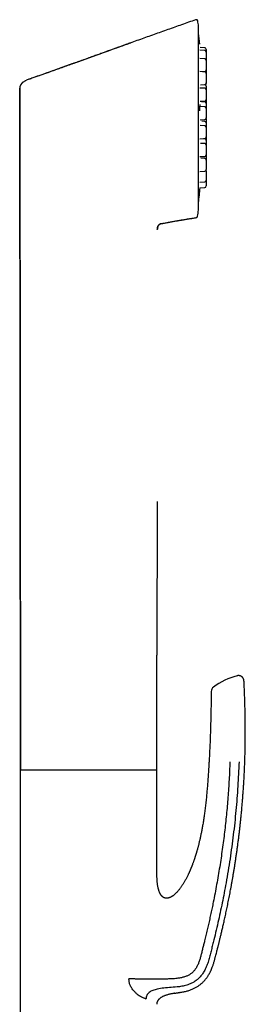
# Model space of a CAD drawing. Header units: millimetres. Extents: x 8 to 853, y 12 to 811.
# Tile 53 of 54: x 632 to 673, y 633 to 811. Entities that reach past the tile are written whole.
import ezdxf

# ---------------------------------------------------------------- set-up
doc = ezdxf.new("R2010")
doc.units = ezdxf.units.MM

msp = doc.modelspace()

# ---------------------------------------------------------------- linework, layer by layer
at = {"color": 7, "linetype": 'Continuous', "lineweight": 30}
for p, q in [((664.64, 811.15), (664.64, 811.18)), ((664.64, 811.15), (664.64, 811.12)), ((664.79, 776.88), (664.79, 810.22)), ((665.92, 806.31), (665.06, 806.35)), ((665.92, 805.79), (665.03, 805.84)), ((665.92, 804.29), (665.01, 804.34)), ((666.2, 803.99), (666.2, 802.28)), ((665.92, 801.94), (665, 801.99)), ((665.58, 801.96), (665.92, 801.98)), ((666.2, 801.64), (666.2, 799.92)), ((665.15, 799.58), (665.92, 799.62)), ((632.3, 798.97), (632.3, 798.94)), ((632.3, 798.94), (632.3, 798.97)), ((632.43, 675.15), (632.3, 798.94)), ((665.92, 798.95), (665.02, 798.99)), ((666.2, 798.65), (666.2, 796.93)), ((665.92, 795.58), (665.04, 795.62)), ((665.11, 796.59), (665.92, 796.63)), ((665.92, 796.47), (665.35, 796.5)), ((666.2, 795.28), (666.2, 793.56)), ((665.06, 793.21), (665.92, 793.26)), ((665.92, 792.13), (665.08, 792.17)), ((665.92, 792.95), (665.39, 792.98)), ((666.2, 791.83), (666.2, 790.11)), ((665.03, 789.76), (665.92, 789.81)), ((665.92, 788.91), (665.13, 788.95)), ((665.92, 789.78), (665.66, 789.8)), ((666.2, 788.61), (666.2, 786.89)), ((665.01, 786.54), (665.92, 786.59)), ((665.92, 786.21), (665.18, 786.24)), ((666.2, 785.91), (666.2, 784.19)), ((665.01, 783.84), (665.92, 783.89)), ((666.2, 783.96), (666.2, 782.24)), ((665.02, 781.89), (665.92, 781.94)), ((665.04, 780.88), (665.92, 780.92)), ((657.3, 773.31), (657.3, 773.39)), ((657.3, 773.31), (657.3, 773.31)), ((657.25, 723.95), (657.22, 696.04)), ((632.4, 675.15), (632.4, 611.23)), ((634.56, 675.15), (632.4, 675.15)), ((657.2, 675.15), (634.56, 675.15)), ((657.2, 657.65), (657.2, 675.15)), ((661.3, 634.79), (661.08, 634.76)), ((655.23, 633.6), (655.04, 633.69))]:
    msp.add_line(p, q, dxfattribs=at)
at = {"color": 7, "linetype": 'Continuous', "lineweight": 30, "flags": 128}
for points in [[(632.3, 798.93), (632.36, 736.67), (632.43, 675.15)], [(666.2, 793.47), (666.2, 793.51), (666.2, 793.52)]]:
    msp.add_lwpolyline(points, dxfattribs=at)
at = {"color": 7, "linetype": 'Continuous', "lineweight": 30}
for centre, radius, start, end in [((664.35, 811.1), 0.3, 17.582, 109.4587), ((556.05, 793.55), 110.01, 8.7303, 9.2063), ((664.59, 810.22), 0.2, 0, 8.7303), ((535.7, 793.55), 130, 5.933, 6.794), ((665.9, 806.01), 0.3, 0, 87), ((665.9, 805.49), 0.3, 0, 87), ((665.9, 803.99), 0.3, 0, 87), ((665.9, 802.28), 0.3, 273, 0), ((665.9, 801.64), 0.3, 0, 87), ((665.9, 799.92), 0.3, 273, 0), ((665.9, 799.33), 0.3, 0, 78.9887), ((665.9, 799.81), 0.3, 307.7949, 0), ((665.9, 798.65), 0.3, 0, 87), ((665.9, 796.93), 0.3, 273, 0), ((665.9, 796.17), 0.3, 0, 87), ((665.9, 795.28), 0.3, 0, 87), ((665.9, 793.56), 0.3, 273, 0), ((665.9, 792.65), 0.3, 360, 87), ((665.9, 791.83), 0.3, 0, 87), ((665.9, 790.11), 0.3, 273, 0), ((665.9, 789.48), 0.3, 0, 87), ((665.9, 788.61), 0.3, 0, 87), ((665.9, 786.89), 0.3, 273, 0), ((665.9, 785.91), 0.3, 0, 87), ((665.9, 784.19), 0.3, 273, 0), ((665.9, 783.96), 0.3, 0, 22.5278), ((665.9, 782.24), 0.3, 273, 0), ((665.9, 781.22), 0.3, 273, 0), ((535.7, 793.55), 130, 353.206, 354.4058), ((556.05, 793.55), 110.01, 350.6709, 351.2697), ((664.59, 776.88), 0.2, 351.2697, 0), ((675.08, 679.92), 12.81, 104.9693, 126.3491), ((668.09, 689.43), 1, 126.349, 179.5435)]:
    msp.add_arc(centre, radius, start, end, dxfattribs=at)
for points, knots in [([(664.25, 811.39), (663.4, 811.09), (661.72, 810.49), (659.21, 809.6), (656.71, 808.71), (654.22, 807.82), (651.74, 806.93), (649.28, 806.04), (646.75, 805.13), (644.14, 804.2), (641.47, 803.24), (638.81, 802.3), (636.16, 801.36), (634.4, 800.73), (633.52, 800.42)], [0, 0, 0, 0, 0.0821571, 0.1639372, 0.2453407, 0.3263684, 0.4070208, 0.4872983, 0.5672015, 0.6546631, 0.741673, 0.8282319, 0.9143406, 1, 1, 1, 1]), ([(664.64, 811.15), (664.64, 811.16), (664.63, 811.19), (664.62, 811.22), (664.61, 811.25), (664.59, 811.27), (664.57, 811.3), (664.54, 811.33), (664.5, 811.35), (664.46, 811.38), (664.41, 811.39), (664.37, 811.4), (664.33, 811.4), (664.29, 811.39), (664.26, 811.38), (664.25, 811.38)], [0, 0, 0, 0, 0.086658, 0.158087, 0.211374, 0.258054, 0.326365, 0.401536, 0.480895, 0.594641, 0.700142, 0.759787, 0.830895, 0.911737, 1, 1, 1, 1]), ([(652.56, 807.22), (652.51, 807.2), (652.41, 807.17), (652.25, 807.11), (652.08, 807.05), (651.89, 806.98), (651.68, 806.91), (651.47, 806.83), (651.25, 806.75), (651.01, 806.66), (650.77, 806.58), (650.51, 806.48), (650.23, 806.38), (649.93, 806.28), (649.62, 806.16), (649.29, 806.04), (648.94, 805.92), (648.58, 805.79), (648.21, 805.66), (647.84, 805.52), (647.46, 805.38), (647.06, 805.24), (646.66, 805.1), (646.23, 804.95), (645.8, 804.79), (645.35, 804.63), (644.88, 804.46), (644.4, 804.29), (643.91, 804.11), (643.4, 803.93), (642.9, 803.75), (642.4, 803.57), (641.9, 803.39), (641.39, 803.21), (640.88, 803.03), (640.35, 802.84), (639.81, 802.64), (639.25, 802.45), (638.69, 802.25), (638.12, 802.04), (637.54, 801.84), (636.94, 801.62), (636.3, 801.4), (635.61, 801.15), (634.87, 800.89), (634.18, 800.65), (633.73, 800.49), (633.53, 800.42)], [0, 0, 0, 0, 0.007647, 0.016067, 0.025261, 0.035228, 0.045969, 0.057484, 0.06905, 0.081302, 0.09424, 0.107864, 0.122173, 0.138096, 0.154788, 0.172246, 0.190471, 0.209459, 0.22921, 0.24853, 0.268525, 0.289194, 0.310536, 0.332548, 0.355648, 0.37944, 0.403922, 0.429093, 0.454951, 0.481493, 0.508717, 0.53427, 0.560394, 0.587086, 0.614345, 0.642168, 0.670555, 0.699503, 0.72901, 0.759075, 0.789696, 0.82087, 0.852596, 0.890692, 0.929548, 0.96916, 1, 1, 1, 1]), ([(666.2, 806.01), (666.2, 806.01), (666.2, 806.01), (666.2, 806), (666.2, 805.99), (666.2, 805.97), (666.2, 805.95), (666.2, 805.91), (666.2, 805.87), (666.2, 805.82), (666.2, 805.76), (666.2, 805.69), (666.2, 805.63), (666.2, 805.57), (666.2, 805.53), (666.2, 805.51), (666.2, 805.5)], [0, 0, 0, 0, 0.065553, 0.130628, 0.195599, 0.260845, 0.326739, 0.415497, 0.503452, 0.591543, 0.680704, 0.769463, 0.857418, 0.916087, 0.975094, 1, 1, 1, 1]), ([(666.2, 805.49), (666.2, 805.49), (666.2, 805.49), (666.2, 805.48), (666.2, 805.47), (666.2, 805.46), (666.2, 805.43), (666.2, 805.4), (666.2, 805.35), (666.2, 805.3), (666.2, 805.24), (666.2, 805.18), (666.2, 805.12), (666.2, 805.06), (666.2, 805.01), (666.2, 804.94), (666.2, 804.85), (666.2, 804.74), (666.2, 804.65), (666.2, 804.57), (666.2, 804.51), (666.2, 804.44), (666.2, 804.38), (666.2, 804.31), (666.2, 804.24), (666.2, 804.16), (666.2, 804.09), (666.2, 804.04), (666.2, 804.01), (666.2, 804)], [0, 0, 0, 0, 0.031413, 0.062596, 0.093729, 0.124995, 0.15657, 0.199103, 0.24125, 0.283463, 0.326188, 0.36872, 0.410868, 0.438981, 0.467257, 0.495826, 0.54802, 0.599909, 0.65233, 0.683743, 0.714926, 0.74606, 0.777325, 0.808901, 0.851433, 0.89358, 0.935793, 0.978518, 1, 1, 1, 1]), ([(666.2, 802.31), (666.2, 802.31), (666.2, 802.31), (666.2, 802.3), (666.2, 802.29), (666.2, 802.27), (666.2, 802.25), (666.2, 802.21), (666.2, 802.17), (666.2, 802.12), (666.2, 802.06), (666.2, 801.99), (666.2, 801.93), (666.2, 801.87), (666.2, 801.82), (666.2, 801.75), (666.2, 801.69), (666.2, 801.65), (666.2, 801.65)], [0, 0, 0, 0, 0.056407, 0.112402, 0.168308, 0.224451, 0.28115, 0.357525, 0.433208, 0.509008, 0.585729, 0.662103, 0.737787, 0.78827, 0.839044, 0.890345, 0.984068, 1, 1, 1, 1]), ([(632.96, 800.11), (632.95, 800.1), (632.91, 800.07), (632.86, 800.02), (632.8, 799.97), (632.74, 799.91), (632.69, 799.86), (632.65, 799.8), (632.61, 799.75), (632.57, 799.71), (632.54, 799.66), (632.51, 799.6), (632.47, 799.55), (632.44, 799.49), (632.41, 799.42), (632.38, 799.34), (632.35, 799.27), (632.33, 799.2), (632.31, 799.11), (632.3, 799.03), (632.3, 798.97), (632.3, 798.94)], [0, 0, 0, 0, 0.037204, 0.097328, 0.162969, 0.226044, 0.283315, 0.334807, 0.380599, 0.420828, 0.460063, 0.508026, 0.55012, 0.597523, 0.65028, 0.708454, 0.758979, 0.813162, 0.871185, 0.933328, 1, 1, 1, 1]), ([(632.86, 800.02), (632.91, 800.07), (633, 800.15), (633.18, 800.26), (633.35, 800.35), (633.47, 800.4), (633.52, 800.42)], [0, 0, 0, 0, 0.256325, 0.489636, 0.780029, 1, 1, 1, 1]), ([(666.2, 799.92), (666.2, 799.91), (666.2, 799.89), (666.2, 799.86), (666.2, 799.83), (666.2, 799.81), (666.2, 799.81), (666.2, 799.81)], [0, 0, 0, 0, 0.132285, 0.26623, 0.510941, 0.754224, 1, 1, 1, 1]), ([(666.2, 799.33), (666.2, 799.33), (666.2, 799.33), (666.2, 799.33), (666.2, 799.31), (666.2, 799.3), (666.2, 799.27), (666.2, 799.24), (666.2, 799.2), (666.2, 799.14), (666.2, 799.08), (666.2, 799.02), (666.2, 798.96), (666.2, 798.9), (666.2, 798.85), (666.2, 798.78), (666.2, 798.71), (666.2, 798.66), (666.2, 798.65)], [0, 0, 0, 0, 0.055422, 0.11044, 0.16537, 0.220533, 0.276243, 0.351284, 0.425646, 0.500123, 0.575505, 0.650546, 0.724908, 0.77451, 0.824398, 0.874803, 0.966891, 1, 1, 1, 1]), ([(632.3, 798.94), (632.3, 798.94), (632.3, 798.94), (632.3, 798.94), (632.3, 798.94)], [0, 0, 0, 0, 0.5, 1, 1, 1, 1]), ([(665.01, 794.83), (665.01, 794.83), (665.01, 794.88), (665.01, 794.96), (665.01, 795.09), (665.02, 795.2), (665.02, 795.3), (665.03, 795.39), (665.03, 795.47), (665.04, 795.55), (665.04, 795.6), (665.05, 795.65), (665.05, 795.69), (665.05, 795.72), (665.05, 795.74), (665.06, 795.76), (665.06, 795.79), (665.06, 795.83), (665.07, 795.86), (665.07, 795.89), (665.08, 795.92), (665.08, 795.94), (665.09, 795.96), (665.09, 795.97), (665.09, 795.98), (665.1, 795.99), (665.1, 795.99), (665.1, 795.99), (665.1, 795.99)], [0, 0, 0, 0, 0.00118, 0.075124, 0.148607, 0.221658, 0.283951, 0.345784, 0.403376, 0.45512, 0.501001, 0.541009, 0.575144, 0.595545, 0.613086, 0.633973, 0.663316, 0.701071, 0.738917, 0.781538, 0.821665, 0.857855, 0.890125, 0.918499, 0.943009, 0.966867, 0.994701, 1, 1, 1, 1]), ([(666.2, 796.93), (666.2, 796.91), (666.2, 796.89), (666.2, 796.84), (666.2, 796.78), (666.2, 796.71), (666.2, 796.65), (666.2, 796.59), (666.2, 796.54), (666.2, 796.47), (666.2, 796.38), (666.2, 796.28), (666.2, 796.21), (666.2, 796.17)], [0, 0, 0, 0, 0.081485, 0.176065, 0.271793, 0.367089, 0.461523, 0.524514, 0.587867, 0.651878, 0.768821, 0.885082, 1, 1, 1, 1]), ([(666.2, 796.17), (666.2, 796.17), (666.2, 796.17), (666.2, 796.16), (666.2, 796.15), (666.2, 796.13), (666.2, 796.11), (666.2, 796.07), (666.2, 796.03), (666.2, 795.98), (666.2, 795.92), (666.2, 795.85), (666.2, 795.79), (666.2, 795.73), (666.2, 795.68), (666.2, 795.61), (666.2, 795.52), (666.2, 795.42), (666.2, 795.33), (666.2, 795.29), (666.2, 795.28)], [0, 0, 0, 0, 0.047176, 0.094007, 0.140763, 0.187718, 0.235138, 0.299013, 0.36231, 0.425705, 0.48987, 0.553745, 0.617043, 0.659264, 0.701729, 0.744633, 0.823018, 0.900946, 0.979672, 1, 1, 1, 1]), ([(666.2, 793.47), (666.2, 793.47), (666.2, 793.47), (666.2, 793.47), (666.2, 793.45), (666.2, 793.44), (666.2, 793.41), (666.2, 793.38), (666.2, 793.34), (666.2, 793.28), (666.2, 793.22), (666.2, 793.16), (666.2, 793.1), (666.2, 793.04), (666.2, 792.99), (666.2, 792.92), (666.2, 792.83), (666.2, 792.74), (666.2, 792.68), (666.2, 792.66)], [0, 0, 0, 0, 0.04962, 0.098877, 0.148056, 0.197442, 0.247319, 0.314503, 0.38108, 0.447759, 0.515248, 0.582432, 0.649009, 0.693417, 0.738082, 0.783209, 0.865655, 0.94762, 1, 1, 1, 1]), ([(666.2, 792.65), (666.2, 792.65), (666.2, 792.65), (666.2, 792.64), (666.2, 792.63), (666.2, 792.61), (666.2, 792.59), (666.2, 792.56), (666.2, 792.51), (666.2, 792.46), (666.2, 792.4), (666.2, 792.34), (666.2, 792.27), (666.2, 792.21), (666.2, 792.16), (666.2, 792.09), (666.2, 792.01), (666.2, 791.91), (666.2, 791.85), (666.2, 791.83)], [0, 0, 0, 0, 0.0496195, 0.0988765, 0.1480555, 0.1974424, 0.2473194, 0.3145034, 0.3810799, 0.447759, 0.515248, 0.5824322, 0.6490087, 0.6934171, 0.7380816, 0.7832092, 0.8656547, 0.9476197, 1, 1, 1, 1]), ([(666.2, 790.11), (666.2, 790.1), (666.2, 790.06), (666.2, 789.98), (666.2, 789.87), (666.2, 789.78), (666.2, 789.7), (666.2, 789.64), (666.2, 789.57), (666.2, 789.52), (666.2, 789.5), (666.2, 789.49)], [0, 0, 0, 0, 0.040618, 0.211107, 0.380602, 0.551833, 0.654441, 0.7563, 0.857997, 0.960124, 1, 1, 1, 1]), ([(666.2, 789.48), (666.2, 789.48), (666.2, 789.48), (666.2, 789.47), (666.2, 789.46), (666.2, 789.45), (666.2, 789.42), (666.2, 789.39), (666.2, 789.34), (666.2, 789.29), (666.2, 789.23), (666.2, 789.17), (666.2, 789.11), (666.2, 789.05), (666.2, 789), (666.2, 788.93), (666.2, 788.84), (666.2, 788.73), (666.2, 788.66), (666.2, 788.62), (666.2, 788.61)], [0, 0, 0, 0, 0.047752, 0.095156, 0.142484, 0.190012, 0.238012, 0.302668, 0.366739, 0.430909, 0.495858, 0.560514, 0.624585, 0.667322, 0.710306, 0.753736, 0.833078, 0.911959, 0.991647, 1, 1, 1, 1]), ([(666.2, 786.89), (666.2, 786.88), (666.2, 786.85), (666.2, 786.8), (666.2, 786.73), (666.2, 786.65), (666.2, 786.54), (666.2, 786.45), (666.2, 786.37), (666.2, 786.3), (666.2, 786.24), (666.2, 786.18), (666.2, 786.11), (666.2, 786.04), (666.2, 785.97), (666.2, 785.93), (666.2, 785.91)], [0, 0, 0, 0, 0.036343, 0.092489, 0.149217, 0.252855, 0.35589, 0.45998, 0.522354, 0.584273, 0.646094, 0.708176, 0.770874, 0.855328, 0.939018, 1, 1, 1, 1]), ([(666.2, 782.24), (666.2, 782.22), (666.2, 782.17), (666.2, 782.09), (666.2, 782.01), (666.2, 781.95), (666.2, 781.89), (666.2, 781.82), (666.2, 781.76), (666.2, 781.68), (666.2, 781.61), (666.2, 781.54), (666.2, 781.47), (666.2, 781.41), (666.2, 781.37), (666.2, 781.33), (666.2, 781.3), (666.2, 781.27), (666.2, 781.25), (666.2, 781.22), (666.2, 781.22), (666.2, 781.22)], [0, 0, 0, 0, 0.03241, 0.104382, 0.14751, 0.190323, 0.233068, 0.275994, 0.319346, 0.37774, 0.435607, 0.493563, 0.552222, 0.610617, 0.668484, 0.707082, 0.745903, 0.785127, 0.856787, 0.928029, 1, 1, 1, 1]), ([(657.33, 773.59), (657.33, 773.6), (657.33, 773.63), (657.34, 773.66), (657.35, 773.7), (657.36, 773.74), (657.38, 773.78), (657.4, 773.84), (657.42, 773.89), (657.44, 773.94), (657.46, 773.98), (657.49, 774.02), (657.51, 774.05), (657.53, 774.08), (657.55, 774.11), (657.58, 774.15), (657.61, 774.19), (657.66, 774.23), (657.71, 774.27), (657.76, 774.31), (657.82, 774.34), (657.88, 774.36), (657.93, 774.37), (657.95, 774.38)], [0, 0, 0, 0, 0.024005, 0.061766, 0.088517, 0.117452, 0.167813, 0.228186, 0.294289, 0.353817, 0.400797, 0.442274, 0.478385, 0.509373, 0.542995, 0.584775, 0.634516, 0.692004, 0.757073, 0.81085, 0.869014, 0.93187, 1, 1, 1, 1]), ([(657.96, 774.37), (657.92, 774.36), (657.82, 774.33), (657.69, 774.25), (657.58, 774.15), (657.51, 774.05), (657.43, 773.93), (657.37, 773.78), (657.34, 773.66), (657.33, 773.61)], [0, 0, 0, 0, 0.129097, 0.276748, 0.447192, 0.542746, 0.645753, 0.853338, 1, 1, 1, 1]), ([(657.95, 774.37), (658, 774.38), (658.2, 774.42), (658.56, 774.49), (659.02, 774.58), (659.48, 774.66), (659.95, 774.75), (660.43, 774.83), (660.93, 774.92), (661.41, 775), (661.88, 775.08), (662.34, 775.15), (662.79, 775.22), (663.23, 775.29), (663.65, 775.36), (664.02, 775.42), (664.26, 775.46), (664.36, 775.48)], [0, 0, 0, 0, 0.020825, 0.095453, 0.168327, 0.239475, 0.308922, 0.388623, 0.466041, 0.541217, 0.614193, 0.686431, 0.756463, 0.82433, 0.890076, 0.953743, 1, 1, 1, 1]), ([(657.96, 774.37), (658.18, 774.41), (658.6, 774.49), (659.24, 774.61), (659.87, 774.73), (660.48, 774.84), (661.09, 774.94), (661.72, 775.04), (662.37, 775.15), (663.05, 775.26), (663.71, 775.36), (664.14, 775.43), (664.36, 775.47)], [0, 0, 0, 0, 0.101367, 0.2011186, 0.2992445, 0.3957326, 0.4905688, 0.5837381, 0.6913823, 0.7966602, 0.8995425, 1, 1, 1, 1]), ([(664.36, 775.48), (664.38, 775.48), (664.41, 775.49), (664.45, 775.51), (664.48, 775.52), (664.49, 775.53), (664.51, 775.55), (664.53, 775.57), (664.56, 775.61), (664.58, 775.65), (664.6, 775.69), (664.6, 775.71), (664.6, 775.72)], [0, 0, 0, 0, 0.152097, 0.27952, 0.348639, 0.404201, 0.450902, 0.544317, 0.669156, 0.822779, 0.908928, 1, 1, 1, 1]), ([(664.51, 775.55), (664.51, 775.55), (664.51, 775.55), (664.52, 775.55), (664.53, 775.56), (664.54, 775.58), (664.55, 775.59), (664.57, 775.61), (664.58, 775.64), (664.59, 775.67), (664.6, 775.68), (664.6, 775.7)], [0, 0, 0, 0, 0.0001744, 0.0186936, 0.0742182, 0.1571878, 0.2685513, 0.4085742, 0.5772632, 0.7744837, 1, 1, 1, 1]), ([(657.3, 773.31), (657.3, 773.34), (657.3, 773.39), (657.31, 773.46), (657.32, 773.52), (657.32, 773.56), (657.33, 773.59), (657.33, 773.59)], [0, 0, 0, 0, 0.292891, 0.542982, 0.74815, 0.930165, 1, 1, 1, 1]), ([(657.33, 773.59), (657.33, 773.59), (657.31, 773.53), (657.31, 773.44), (657.3, 773.35), (657.3, 773.31)], [0, 0, 0, 0, 0.051104, 0.58765, 1, 1, 1, 1]), ([(657.33, 773.62), (657.33, 773.62), (657.34, 773.63), (657.34, 773.64), (657.34, 773.65)], [0, 0, 0, 0, 0.048142, 1, 1, 1, 1]), ([(657.33, 773.57), (657.33, 773.58), (657.33, 773.58), (657.33, 773.59), (657.33, 773.6)], [0, 0, 0, 0, 0.0499858, 1, 1, 1, 1]), ([(657.2, 675.15), (657.2, 679.05), (657.21, 686.02), (657.22, 692.98), (657.22, 696.04)], [0, 0, 0, 0, 0.560616, 1, 1, 1, 1]), ([(673.03, 691.38), (673.03, 691.41), (673.03, 691.47), (673.01, 691.55), (672.99, 691.63), (672.96, 691.71), (672.93, 691.78), (672.89, 691.84), (672.85, 691.9), (672.81, 691.96), (672.77, 692), (672.73, 692.04), (672.69, 692.08), (672.65, 692.11), (672.61, 692.15), (672.55, 692.18), (672.49, 692.22), (672.42, 692.25), (672.35, 692.28), (672.26, 692.3), (672.17, 692.32), (672.08, 692.33), (671.98, 692.33), (671.88, 692.31), (671.81, 692.3), (671.78, 692.29)], [0, 0, 0, 0, 0.050048, 0.098823, 0.145902, 0.190894, 0.23345, 0.27327, 0.317087, 0.356266, 0.390555, 0.419784, 0.449132, 0.477702, 0.50999, 0.545944, 0.585474, 0.628436, 0.674627, 0.723777, 0.775551, 0.829544, 0.885294, 0.942291, 1, 1, 1, 1]), ([(661.3, 634.79), (661.4, 634.8), (661.61, 634.83), (661.93, 634.89), (662.26, 634.95), (662.58, 635.03), (662.89, 635.11), (663.19, 635.21), (663.47, 635.31), (663.75, 635.43), (664.01, 635.55), (664.25, 635.68), (664.49, 635.82), (664.71, 635.96), (664.92, 636.11), (665.12, 636.26), (665.31, 636.41), (665.48, 636.57), (665.64, 636.73), (665.8, 636.89), (665.94, 637.04), (666.07, 637.21), (666.21, 637.38), (666.34, 637.56), (666.45, 637.73), (666.56, 637.9), (666.66, 638.06), (666.75, 638.22), (666.84, 638.39), (666.93, 638.56), (667.01, 638.73), (667.09, 638.9), (667.16, 639.07), (667.24, 639.27), (667.33, 639.49), (667.42, 639.75), (667.51, 640.02), (667.59, 640.28), (667.66, 640.55), (667.73, 640.81), (667.8, 641.07), (667.88, 641.39), (667.98, 641.75), (668.08, 642.15), (668.17, 642.48), (668.23, 642.73), (668.28, 642.92), (668.32, 643.09), (668.37, 643.27), (668.42, 643.47), (668.48, 643.7), (668.54, 643.97), (668.61, 644.24), (668.68, 644.54), (668.76, 644.85), (668.84, 645.17), (668.92, 645.5), (669, 645.85), (669.09, 646.22), (669.18, 646.61), (669.27, 647.02), (669.37, 647.44), (669.47, 647.87), (669.57, 648.33), (669.67, 648.8), (669.77, 649.27), (669.87, 649.76), (669.98, 650.25), (670.08, 650.75), (670.19, 651.27), (670.29, 651.8), (670.4, 652.34), (670.5, 652.89), (670.61, 653.45), (670.72, 654.04), (670.83, 654.64), (670.94, 655.26), (671.05, 655.89), (671.16, 656.54), (671.27, 657.21), (671.38, 657.88), (671.48, 658.58), (671.59, 659.29), (671.7, 660.01), (671.8, 660.74), (671.9, 661.49), (672, 662.26), (672.1, 663.04), (672.2, 663.81), (672.29, 664.58), (672.37, 665.33), (672.45, 666.1), (672.53, 666.87), (672.61, 667.66), (672.68, 668.49), (672.76, 669.36), (672.83, 670.26), (672.89, 671.18), (672.96, 672.11), (673.02, 673.06), (673.07, 674.02), (673.12, 674.97), (673.16, 675.91), (673.19, 676.82), (673.22, 677.76), (673.24, 678.7), (673.26, 679.66), (673.27, 680.62), (673.28, 681.6), (673.28, 682.6), (673.28, 683.6), (673.27, 684.61), (673.25, 685.64), (673.22, 686.66), (673.19, 687.67), (673.16, 688.67), (673.12, 689.68), (673.08, 690.59), (673.05, 691.15), (673.03, 691.38)], [0, 0, 0, 0, 0.004973, 0.010642, 0.016181, 0.021592, 0.026873, 0.032022, 0.037038, 0.041923, 0.046679, 0.051308, 0.055809, 0.060182, 0.064427, 0.068543, 0.072531, 0.076394, 0.080131, 0.083746, 0.087239, 0.09061, 0.094389, 0.098003, 0.101452, 0.104738, 0.107863, 0.110828, 0.114125, 0.117253, 0.120341, 0.123395, 0.126414, 0.129398, 0.13402, 0.138558, 0.143016, 0.147702, 0.152296, 0.156814, 0.161262, 0.165639, 0.172779, 0.179723, 0.186473, 0.189588, 0.19266, 0.195689, 0.198684, 0.201793, 0.20599, 0.210456, 0.21519, 0.220192, 0.225462, 0.230898, 0.236592, 0.242543, 0.248752, 0.255352, 0.26222, 0.269354, 0.276756, 0.284423, 0.292357, 0.300557, 0.308577, 0.316835, 0.325332, 0.334067, 0.343039, 0.352081, 0.361353, 0.370853, 0.380581, 0.390742, 0.401141, 0.411776, 0.422647, 0.433755, 0.445099, 0.456678, 0.468493, 0.480543, 0.492828, 0.505348, 0.518102, 0.531091, 0.544314, 0.55664, 0.569163, 0.581883, 0.594798, 0.60791, 0.621219, 0.63596, 0.650935, 0.666144, 0.681586, 0.697261, 0.713169, 0.729311, 0.744312, 0.75951, 0.774904, 0.790494, 0.80628, 0.822263, 0.838443, 0.854819, 0.871393, 0.888164, 0.905134, 0.922301, 0.938669, 0.955213, 0.971934, 0.988833, 1, 1, 1, 1]), ([(667.09, 689.44), (667.08, 688.84), (667.07, 687.65), (667.04, 685.85), (667, 684.06), (666.95, 682.4), (666.9, 680.87), (666.84, 679.46), (666.77, 678.05), (666.72, 677.12), (666.69, 676.65)], [0, 0, 0, 0, 0.140001, 0.279998, 0.419994, 0.559993, 0.669994, 0.779996, 0.889998, 1, 1, 1, 1]), ([(670.48, 676.65), (670.46, 676.11), (670.42, 675.04), (670.34, 673.44), (670.24, 671.83), (670.13, 670.23), (670, 668.63), (669.85, 667.06), (669.69, 665.49), (669.51, 663.93), (669.32, 662.36), (669.1, 660.78), (668.87, 659.2), (668.63, 657.6), (668.36, 656.01), (668.08, 654.41), (667.78, 652.8), (667.5, 651.39), (667.25, 650.17), (667.03, 649.16), (666.81, 648.14), (666.59, 647.14), (666.36, 646.15), (666.13, 645.17), (665.91, 644.28), (665.71, 643.48), (665.53, 642.77), (665.36, 642.06), (665.21, 641.5), (665.1, 641.06), (665.01, 640.76), (664.92, 640.47), (664.81, 640.18), (664.69, 639.89), (664.56, 639.62), (664.42, 639.36), (664.27, 639.12), (664.11, 638.9), (663.94, 638.7), (663.76, 638.5), (663.56, 638.33), (663.35, 638.17), (663.13, 638.02), (662.9, 637.89), (662.65, 637.78), (662.39, 637.68), (662.11, 637.59), (661.81, 637.51), (661.51, 637.44), (661.19, 637.39), (660.83, 637.34), (660.43, 637.3), (659.98, 637.27), (659.56, 637.25), (659.16, 637.24), (658.78, 637.24), (658.4, 637.23), (658.01, 637.23), (657.61, 637.23), (657.2, 637.23), (656.79, 637.22), (656.37, 637.22), (655.96, 637.22), (655.56, 637.22), (655.17, 637.22), (654.78, 637.23), (654.39, 637.23), (654.02, 637.23), (653.68, 637.24), (653.36, 637.24), (653.05, 637.25), (652.74, 637.25), (652.43, 637.26), (652.24, 637.27), (652.14, 637.27)], [0, 0, 0, 0, 0.031348, 0.062714, 0.094084, 0.125442, 0.156771, 0.187494, 0.218158, 0.248778, 0.279378, 0.310617, 0.341905, 0.373279, 0.404773, 0.436442, 0.468317, 0.500315, 0.520687, 0.54101, 0.561231, 0.581293, 0.601146, 0.620738, 0.64002, 0.654625, 0.669001, 0.683144, 0.697057, 0.703227, 0.70935, 0.715426, 0.721456, 0.72744, 0.733377, 0.739265, 0.744546, 0.74979, 0.754999, 0.760177, 0.765337, 0.770491, 0.775651, 0.780829, 0.78604, 0.791291, 0.797229, 0.803246, 0.809361, 0.815586, 0.821934, 0.83045, 0.839216, 0.848253, 0.855352, 0.86263, 0.870095, 0.87776, 0.885637, 0.893576, 0.901699, 0.909991, 0.918435, 0.926232, 0.934137, 0.94214, 0.950232, 0.9584, 0.965256, 0.972153, 0.979083, 0.986038, 0.993012, 1, 1, 1, 1]), ([(666.69, 676.65), (666.68, 676.44), (666.65, 676.01), (666.61, 675.38), (666.57, 674.77), (666.53, 674.16), (666.49, 673.57), (666.45, 673), (666.41, 672.46), (666.37, 671.93), (666.32, 671.42), (666.28, 670.92), (666.23, 670.41), (666.18, 669.89), (666.13, 669.37), (666.07, 668.87), (666.01, 668.37), (665.95, 667.9), (665.89, 667.43), (665.83, 666.98), (665.76, 666.54), (665.7, 666.12), (665.63, 665.71), (665.57, 665.31), (665.5, 664.93), (665.43, 664.56), (665.36, 664.21), (665.3, 663.87), (665.23, 663.54), (665.16, 663.21), (665.09, 662.9), (665.03, 662.6), (664.96, 662.32), (664.9, 662.05), (664.84, 661.8), (664.78, 661.57), (664.72, 661.35), (664.67, 661.15), (664.62, 660.96), (664.57, 660.78), (664.52, 660.62), (664.48, 660.47), (664.44, 660.34), (664.41, 660.22), (664.37, 660.11), (664.35, 660.02), (664.32, 659.94), (664.3, 659.87), (664.28, 659.82), (664.27, 659.78), (664.26, 659.75), (664.26, 659.74), (664.26, 659.73), (664.25, 659.72), (664.25, 659.7), (664.24, 659.67), (664.22, 659.63), (664.21, 659.57), (664.19, 659.51), (664.17, 659.44), (664.14, 659.37), (664.11, 659.28), (664.08, 659.19), (664.06, 659.1), (664.02, 659.01), (663.99, 658.92), (663.95, 658.79), (663.89, 658.62), (663.82, 658.42), (663.75, 658.23), (663.69, 658.06), (663.63, 657.91), (663.57, 657.76), (663.51, 657.61), (663.46, 657.47), (663.4, 657.34), (663.36, 657.23), (663.31, 657.13), (663.28, 657.04), (663.25, 656.97), (663.22, 656.91), (663.2, 656.86), (663.18, 656.82), (663.17, 656.79), (663.16, 656.77), (663.16, 656.76), (663.15, 656.74), (663.13, 656.7), (663.11, 656.66), (663.09, 656.6), (663.05, 656.53), (663.02, 656.45), (662.98, 656.36), (662.91, 656.22), (662.82, 656.03), (662.7, 655.8), (662.58, 655.55), (662.45, 655.3), (662.31, 655.06), (662.18, 654.83), (662.05, 654.61), (661.91, 654.39), (661.77, 654.18), (661.64, 653.98), (661.51, 653.8), (661.38, 653.63), (661.24, 653.45), (661.1, 653.27), (660.95, 653.11), (660.81, 652.95), (660.67, 652.81), (660.53, 652.68), (660.4, 652.56), (660.27, 652.46), (660.16, 652.37), (660.06, 652.3), (659.97, 652.25), (659.89, 652.19), (659.81, 652.15), (659.73, 652.1), (659.64, 652.07), (659.56, 652.03), (659.47, 652), (659.38, 651.97), (659.28, 651.94), (659.19, 651.92), (659.1, 651.91), (659.03, 651.91), (658.95, 651.91), (658.87, 651.91), (658.8, 651.92), (658.73, 651.94), (658.67, 651.95), (658.61, 651.97), (658.56, 651.99), (658.51, 652.01), (658.46, 652.03), (658.41, 652.06), (658.36, 652.1), (658.31, 652.13), (658.28, 652.15), (658.23, 652.19), (658.18, 652.23), (658.14, 652.28), (658.1, 652.32), (658.06, 652.36), (658.02, 652.41), (657.97, 652.48), (657.92, 652.55), (657.87, 652.64), (657.81, 652.74), (657.76, 652.85), (657.7, 652.97), (657.65, 653.11), (657.59, 653.26), (657.54, 653.42), (657.5, 653.59), (657.45, 653.78), (657.41, 653.97), (657.37, 654.18), (657.34, 654.4), (657.31, 654.63), (657.29, 654.87), (657.26, 655.13), (657.25, 655.39), (657.23, 655.67), (657.22, 655.97), (657.21, 656.28), (657.2, 656.61), (657.2, 656.94), (657.2, 657.29), (657.2, 657.53), (657.2, 657.65)], [0, 0, 0, 0, 0.01919, 0.038014, 0.056471, 0.074562, 0.092286, 0.109644, 0.125675, 0.14138, 0.15676, 0.171814, 0.186541, 0.202594, 0.21824, 0.233481, 0.248316, 0.262745, 0.276769, 0.290388, 0.3036, 0.316407, 0.328807, 0.340802, 0.352392, 0.363576, 0.374354, 0.384728, 0.394695, 0.404703, 0.414265, 0.423381, 0.432052, 0.440277, 0.448057, 0.455166, 0.461858, 0.468132, 0.473989, 0.479427, 0.484449, 0.489052, 0.493238, 0.497006, 0.500357, 0.503291, 0.505806, 0.507904, 0.509585, 0.510847, 0.511692, 0.511958, 0.512165, 0.512536, 0.51312, 0.514034, 0.515297, 0.51691, 0.518872, 0.521037, 0.523511, 0.526218, 0.528983, 0.531796, 0.534658, 0.53757, 0.54053, 0.546892, 0.553469, 0.560261, 0.56493, 0.569695, 0.574557, 0.579429, 0.583954, 0.588092, 0.591843, 0.595207, 0.597766, 0.600044, 0.602042, 0.60376, 0.60518, 0.605974, 0.606458, 0.606942, 0.607596, 0.608422, 0.609967, 0.611892, 0.614196, 0.616879, 0.61994, 0.623278, 0.630713, 0.638518, 0.646694, 0.655241, 0.664159, 0.671518, 0.679111, 0.68694, 0.695003, 0.701504, 0.708148, 0.71486, 0.72133, 0.728349, 0.735012, 0.74132, 0.747272, 0.75287, 0.758112, 0.762997, 0.767528, 0.770897, 0.774037, 0.776951, 0.779689, 0.782566, 0.78511, 0.787785, 0.790589, 0.793523, 0.796617, 0.799958, 0.802082, 0.804293, 0.80659, 0.808972, 0.811313, 0.813423, 0.8153, 0.816943, 0.818436, 0.820112, 0.821854, 0.823723, 0.825598, 0.827189, 0.828489, 0.829657, 0.832147, 0.834269, 0.835599, 0.837259, 0.839262, 0.841608, 0.844293, 0.847316, 0.850678, 0.854381, 0.858426, 0.862811, 0.867536, 0.872603, 0.878009, 0.883754, 0.889716, 0.896007, 0.902628, 0.909575, 0.916848, 0.924448, 0.932374, 0.940628, 0.949625, 0.958981, 0.968697, 0.978772, 0.989207, 1, 1, 1, 1]), ([(672.14, 676.65), (672.07, 675.18), (671.94, 672.23), (671.59, 667.82), (671.12, 663.43), (670.52, 659.04), (669.84, 654.93), (669.1, 651.07), (668.32, 647.47), (667.68, 644.78), (667.23, 643), (667, 642.1), (666.76, 641.21), (666.53, 640.32), (666.21, 639.46), (665.84, 638.7), (665.43, 638.06), (664.99, 637.53), (664.48, 637.06), (663.85, 636.63), (663.08, 636.27), (662.21, 635.99), (661.6, 635.89), (661.3, 635.84)], [0, 0, 0, 0, 0.100118, 0.200225, 0.300317, 0.400397, 0.500464, 0.58384, 0.667207, 0.750568, 0.771408, 0.792247, 0.813086, 0.833919, 0.854718, 0.8755, 0.891066, 0.906639, 0.922195, 0.937735, 0.958479, 0.979224, 1, 1, 1, 1]), ([(654.61, 633.87), (654.48, 633.94), (654.22, 634.06), (653.89, 634.28), (653.63, 634.49), (653.43, 634.66), (653.25, 634.85), (652.98, 635.14), (652.66, 635.54), (652.36, 636.09), (652.17, 636.67), (652.15, 637.07), (652.14, 637.27)], [0, 0, 0, 0, 0.127782, 0.252442, 0.314117, 0.375606, 0.437115, 0.498847, 0.642797, 0.77029, 0.886942, 1, 1, 1, 1]), ([(661.3, 635.84), (660.81, 635.79), (659.87, 635.7), (658.52, 635.61), (657.4, 635.45), (656.62, 635.24), (656.14, 635.02), (655.83, 634.82), (655.56, 634.57), (655.37, 634.28), (655.25, 633.94), (655.24, 633.72), (655.23, 633.6)], [0, 0, 0, 0, 0.210823, 0.404628, 0.577574, 0.693787, 0.748434, 0.801209, 0.85243, 0.902333, 0.951441, 1, 1, 1, 1]), ([(660.39, 634.65), (660.38, 634.65), (660.28, 634.64), (660.1, 634.6), (659.85, 634.56), (659.61, 634.5), (659.37, 634.44), (659.13, 634.38), (658.9, 634.3), (658.69, 634.23), (658.5, 634.15), (658.33, 634.08), (658.17, 634), (658.02, 633.91), (657.88, 633.82), (657.75, 633.72), (657.63, 633.62), (657.54, 633.52), (657.46, 633.43), (657.39, 633.33), (657.34, 633.23), (657.29, 633.12), (657.25, 633.01), (657.22, 632.89), (657.2, 632.77), (657.2, 632.69), (657.2, 632.65)], [0, 0, 0, 0, 0.007276, 0.070398, 0.1344, 0.195124, 0.255821, 0.316123, 0.375679, 0.434168, 0.48066, 0.526126, 0.570456, 0.613573, 0.655433, 0.696043, 0.735464, 0.765625, 0.795233, 0.824417, 0.853344, 0.882217, 0.910749, 0.939706, 0.969362, 1, 1, 1, 1]), ([(660.38, 634.65), (660.39, 634.66), (660.48, 634.67), (660.65, 634.7), (660.87, 634.73), (661.09, 634.76), (661.23, 634.78), (661.3, 634.79)], [0, 0, 0, 0, 0.0384203, 0.2920554, 0.5381066, 0.7747145, 1, 1, 1, 1])]:
    msp.add_open_spline(points, degree=3, knots=knots, dxfattribs=at)
msp.add_open_spline([(655.04, 633.69), (654.97, 633.72), (654.83, 633.78), (654.69, 633.84), (654.61, 633.87)], degree=3, dxfattribs=at)

doc.saveas('drawing.dxf')
